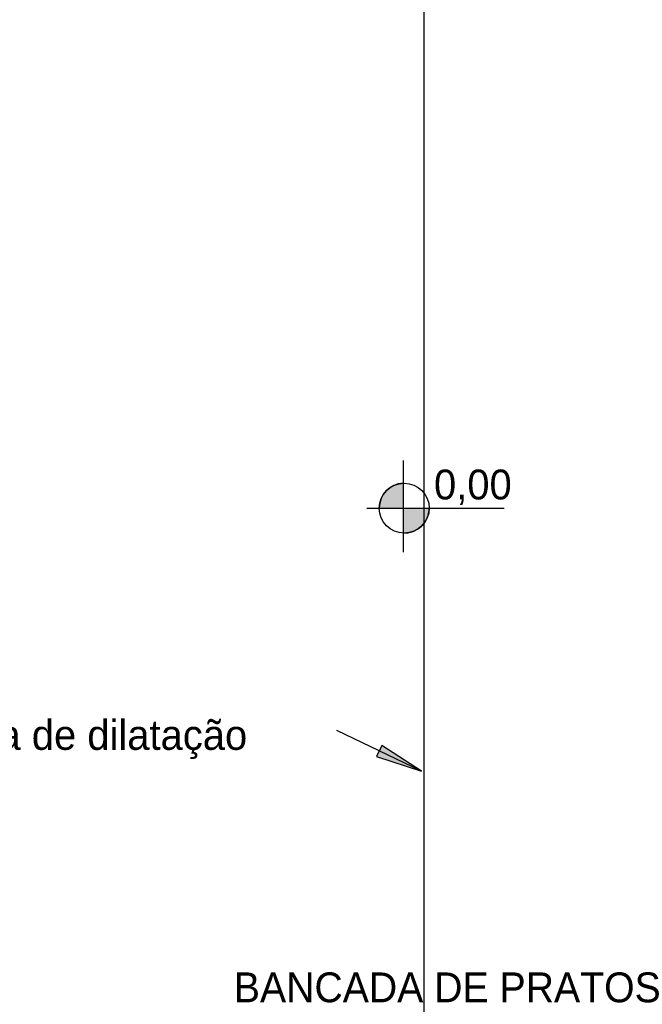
# Model space of a CAD drawing. Header units: millimetres. Extents: x 335 to 91596, y -1 to 84.
# Tile 83 of 87: x 388.66 to 392.64, y 32.41 to 38.7. Entities that reach past the tile are written whole.
import ezdxf

# ---------------------------------------------------------------- set-up
doc = ezdxf.new("R2010")
doc.units = ezdxf.units.MM
doc.header["$MEASUREMENT"] = 0
doc.styles.add('CenturyGothic', font='GOTHIC.TTF')

msp = doc.modelspace()

# ---------------------------------------------------------------- hatches: boundary and pattern name
at = {"linetype": 'Continuous'}
for color, points in [(7, [(390.964, 35.5792), (391.111, 35.5792), (391.111, 35.7382), (391.069, 35.7312), (391.036, 35.7152), (391.004, 35.6892), (391.004, 35.6892), (390.978, 35.6572), (390.978, 35.6572), (390.964, 35.6202), (390.958, 35.5792), (390.958, 35.5792), (390.964, 35.5792), (390.964, 35.5792)]), (7, [(391.111, 35.4202), (391.152, 35.4242), (391.181, 35.4342), (391.213, 35.4522), (391.24, 35.4782), (391.26, 35.5082), (391.274, 35.5432), (391.274, 35.5432), (391.276, 35.5792), (391.111, 35.5792), (391.111, 35.4242), (391.111, 35.4242), (391.111, 35.4202), (391.111, 35.4202)]), (8, [(391.227, 33.8982), (390.974, 34.0632), (390.974, 34.0632), (390.94, 33.9922), (391.227, 33.8982), (391.227, 33.8982)])]:
    msp.add_hatch(color=color, dxfattribs=at).paths.add_polyline_path(points)

# ---------------------------------------------------------------- linework, layer by layer
at = {"color": 7}
for p, q in [((391.245, 21.0262), (391.245, 39.2692)), ((391.111, 35.8832), (391.111, 35.2982)), ((391.111, 35.7382), (391.111, 35.4202)), ((390.878, 35.5792), (391.754, 35.5792)), ((390.958, 35.5792), (391.276, 35.5792)), ((391.227, 33.8982), (390.687, 34.1582)), ((390.974, 34.0632), (390.94, 33.9922)), ((391.227, 33.8982), (390.974, 34.0632)), ((390.94, 33.9922), (391.227, 33.8982))]:
    msp.add_line(p, q, dxfattribs=at)
msp.add_circle((391.117, 35.5792), 0.1592, dxfattribs=at)
for start, end in [(92.4939, 180), (267.506, 0)]:
    msp.add_arc((391.117, 35.5792), 0.1592, start, end, dxfattribs=at)

# ---------------------------------------------------------------- texts
at = {"color": 7, "attachment_point": 7, "line_spacing_factor": 0.798, "style": 'CenturyGothic'}
for s, insert, char_height, width in [('0,00', (391.307, 35.5991), 0.19066, 0.960328), ('junta de dilatação', (388.116, 33.9762), 0.190662, 4.52518), ('BANCADA DE PRATOS', (390.029, 32.4201), 0.190662, 5.306053)]:
    msp.add_mtext(s, dxfattribs=dict(at, insert=insert, char_height=char_height, width=width))

doc.saveas('drawing.dxf')
